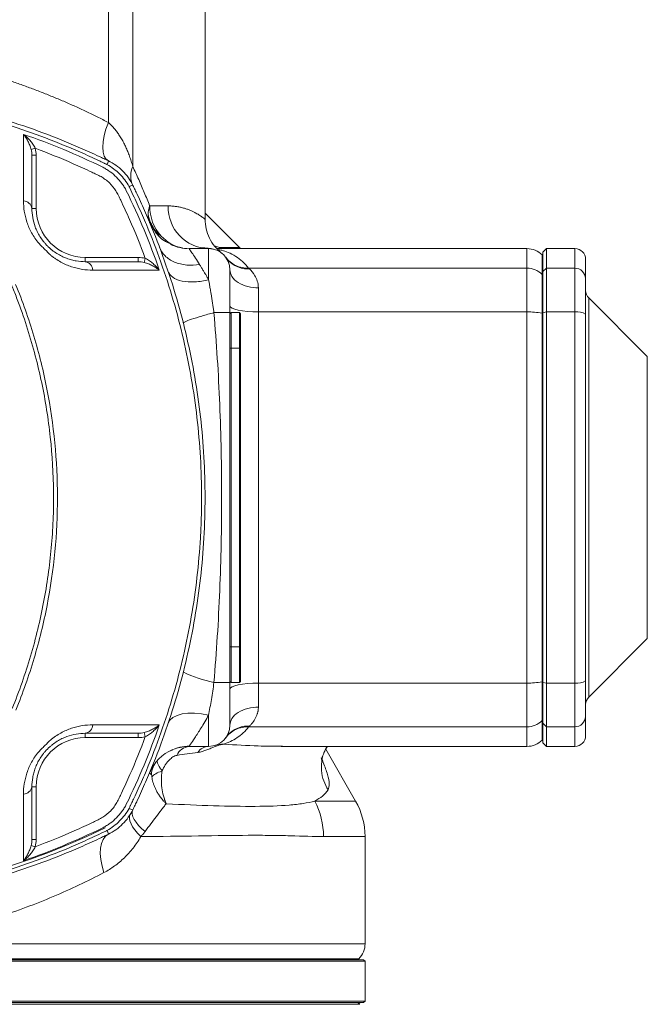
# Model space of a CAD drawing. Header units: millimetres. Extents: x 9 to 1131, y -444 to 1084.
# Tile 16 of 26: x 306 to 394, y 803 to 941. Entities that reach past the tile are written whole.
import ezdxf

# ---------------------------------------------------------------- set-up
doc = ezdxf.new("R2010")
doc.units = ezdxf.units.MM

msp = doc.modelspace()

# ---------------------------------------------------------------- linework, layer by layer
at = {"color": 7, "linetype": 'Continuous', "lineweight": 15}
for p, q in [((318.3, 926.93), (318.3, 981.95)), ((321.75, 981.95), (321.75, 920.73)), ((331.9, 913.31), (331.9, 981.95)), ((307.46, 923.13), (308.02, 923.3)), ((307.56, 922.31), (308.16, 922.31)), ((308.16, 922.31), (308.16, 914.85)), ((307.56, 914.85), (308.16, 914.85)), ((324.11, 915.19), (326.71, 915.19)), ((336.76, 909.33), (331.9, 914.19)), ((324.91, 911.56), (324.39, 912.42)), ((325.88, 910.52), (326.1, 910.35)), ((327.65, 909.57), (326.33, 910.2)), ((329.65, 909.19), (329.7, 909.12)), ((329.65, 909.19), (332.4, 909.19)), ((332.4, 909.19), (332.4, 904.81)), ((377.16, 909.19), (333.59, 909.19)), ((336.9, 909.19), (336.76, 909.33)), ((379.4, 908.19), (379.28, 908.31)), ((379.9, 909.19), (379.4, 908.69)), ((379.4, 905.95), (379.4, 908.69)), ((383.9, 909.19), (379.9, 909.19)), ((379.9, 909.19), (379.9, 906.44)), ((315.06, 907.35), (315.06, 907.95)), ((315.06, 907.95), (322.51, 907.95)), ((322.51, 907.35), (322.51, 907.95)), ((323.34, 907.25), (323.5, 907.81)), ((385.4, 907.69), (385.4, 904.97)), ((377.16, 906.44), (338.03, 906.44)), ((377.16, 900.29), (377.16, 906.44)), ((379.28, 900.1), (379.28, 905.58)), ((379.4, 905.46), (379.28, 905.58)), ((379.9, 906.44), (379.4, 905.95)), ((379.4, 900.18), (379.4, 905.95)), ((379.9, 906.44), (379.9, 900.29)), ((379.9, 906.44), (383.9, 906.44)), ((383.9, 900.29), (383.9, 906.44)), ((385.4, 904.97), (385.4, 899.97)), ((339.4, 903.67), (339.4, 900.29)), ((394.08, 894.01), (385.84, 902.25)), ((333.15, 900.19), (335.4, 900.19)), ((335.4, 900.19), (335.4, 848.19)), ((335.4, 900.04), (335.55, 900.19)), ((335.55, 900.19), (335.55, 895.19)), ((336.75, 900.19), (335.55, 900.19)), ((336.75, 895.19), (336.75, 900.19)), ((336.75, 900.19), (336.9, 900.04)), ((336.9, 900.04), (336.9, 895.19)), ((339.4, 900.29), (377.16, 900.29)), ((377.16, 848.1), (377.16, 900.29)), ((379.28, 848.28), (379.28, 900.1)), ((379.28, 900.1), (379.4, 900.08)), ((379.9, 900.29), (379.4, 900.18)), ((379.4, 848.2), (379.4, 900.18)), ((379.9, 900.29), (379.9, 848.1)), ((379.9, 900.29), (383.9, 900.29)), ((383.9, 848.1), (383.9, 900.29)), ((385.4, 899.97), (385.4, 848.41)), ((335.4, 895.19), (335.55, 895.19)), ((335.55, 895.19), (335.55, 853.19)), ((336.75, 895.19), (335.55, 895.19)), ((336.75, 853.19), (336.75, 895.19)), ((336.75, 895.19), (336.9, 895.19)), ((336.9, 895.19), (336.9, 853.19)), ((385.84, 846.13), (394.08, 854.38)), ((335.4, 853.19), (335.55, 853.19)), ((335.55, 853.19), (335.55, 848.19)), ((336.75, 853.19), (335.55, 853.19)), ((336.75, 848.19), (336.75, 853.19)), ((336.75, 853.19), (336.9, 853.19)), ((336.9, 853.19), (336.9, 848.34)), ((335.4, 848.19), (333.15, 848.19)), ((335.55, 848.19), (335.4, 848.34)), ((336.75, 848.19), (335.55, 848.19)), ((336.9, 848.34), (336.75, 848.19)), ((339.4, 848.1), (377.16, 848.1)), ((377.16, 841.95), (377.16, 848.1)), ((379.28, 848.28), (379.4, 848.31)), ((379.28, 842.81), (379.28, 848.28)), ((379.9, 848.1), (379.4, 848.2)), ((379.4, 842.44), (379.4, 848.2)), ((379.9, 848.1), (383.9, 848.1)), ((379.9, 848.1), (379.9, 841.95)), ((383.9, 841.95), (383.9, 848.1)), ((385.4, 848.41), (385.4, 843.41)), ((332.4, 843.57), (332.4, 839.19)), ((385.4, 843.41), (385.4, 840.69)), ((338.03, 841.95), (377.16, 841.95)), ((379.28, 842.81), (379.4, 842.92)), ((379.4, 842.44), (379.9, 841.95)), ((379.4, 839.69), (379.4, 842.44)), ((379.9, 841.95), (383.9, 841.95)), ((379.9, 841.95), (379.9, 839.19)), ((315.06, 841.03), (315.06, 840.43)), ((322.51, 841.03), (322.51, 840.43)), ((323.34, 841.14), (323.5, 840.57)), ((322.51, 840.43), (315.06, 840.43)), ((329.65, 839.19), (332.4, 839.19)), ((342.78, 839.21), (342.58, 839.21)), ((342.58, 839.19), (377.16, 839.19)), ((379.28, 840.07), (379.4, 840.19)), ((379.4, 839.69), (379.9, 839.19)), ((379.9, 839.19), (383.9, 839.19)), ((353.06, 831.51), (348.86, 838.79)), ((324.17, 835.64), (324.21, 835.72)), ((307.56, 833.53), (308.16, 833.53)), ((308.16, 833.53), (308.16, 826.08)), ((307.46, 825.25), (308.02, 825.09)), ((307.56, 826.08), (308.16, 826.08)), ((354.4, 811.44), (354.4, 826.51)), ((354.4, 808.99), (194.4, 808.99)), ((194.6, 809.19), (354.2, 809.19)), ((353.4, 809.19), (353.52, 809.31)), ((354.4, 808.99), (354.2, 809.19)), ((354.4, 803.39), (354.4, 808.99)), ((274.4, 803.39), (354.4, 803.39)), ((354.2, 803.19), (274.4, 803.19)), ((353.67, 802.93), (353.4, 803.19)), ((354.2, 803.19), (354.4, 803.39))]:
    msp.add_line(p, q, dxfattribs=at)
at = {"color": 8, "linetype": 'Continuous', "lineweight": 15}
for p, q in [((333.95, 909.33), (333.22, 909.58)), ((333.95, 909.33), (336.76, 909.33)), ((334.08, 909.19), (333.95, 909.33)), ((334.29, 909.19), (333.95, 909.33)), ((377.16, 906.44), (377.16, 909.19)), ((379.28, 905.58), (379.28, 908.31)), ((383.9, 906.44), (383.9, 909.19)), ((385.84, 902.25), (385.84, 846.13)), ((394.08, 854.38), (394.08, 894.01)), ((377.16, 839.19), (377.16, 841.95)), ((379.28, 840.07), (379.28, 842.81)), ((383.9, 839.19), (383.9, 841.95)), ((353.06, 831.51), (347.32, 831.51)), ((348.56, 826.51), (354.4, 826.51)), ((286.05, 811.44), (354.4, 811.44)), ((195.28, 809.31), (353.52, 809.31)), ((195.13, 802.93), (353.67, 802.93))]:
    msp.add_line(p, q, dxfattribs=at)
at = {"color": 7, "linetype": 'Continuous', "lineweight": 15, "flags": 128}
for points in [[(318.3, 921.54), (317.97, 921.8), (317.72, 922.21), (317.57, 922.77), (317.52, 923.44), (317.57, 924.22), (317.72, 925.08), (317.97, 925.99), (318.3, 926.93)], [(335.4, 901.12), (335.47, 900.96), (335.7, 900.8), (336.07, 900.66), (336.57, 900.53), (337.18, 900.43), (337.87, 900.35), (338.62, 900.3), (339.4, 900.29)], [(335.4, 847.27), (335.47, 847.43), (335.7, 847.59), (336.07, 847.73), (336.57, 847.86), (337.18, 847.96), (337.87, 848.04), (338.62, 848.08), (339.4, 848.1)], [(326.71, 842.4), (326.96, 842.86), (327.38, 843.25), (327.96, 843.55), (328.67, 843.76), (329.5, 843.87), (330.41, 843.87), (331.39, 843.77), (332.4, 843.57)], [(321.4, 829.66), (321.29, 829.39), (321.27, 829.07), (321.34, 828.72), (321.49, 828.32), (321.72, 827.9), (322.03, 827.45), (322.42, 826.99), (322.87, 826.52)], [(321.75, 830.29), (321.66, 830), (321.66, 829.67), (321.76, 829.31), (321.94, 828.92), (322.2, 828.52), (322.55, 828.09), (322.97, 827.66), (323.47, 827.23)], [(318.3, 826.85), (317.89, 826.55), (317.56, 826.12), (317.33, 825.56), (317.2, 824.88), (317.17, 824.11), (317.24, 823.27), (317.41, 822.37), (317.69, 821.45)]]:
    msp.add_lwpolyline(points, dxfattribs=at)
at = {"color": 7, "linetype": 'Continuous', "lineweight": 15}
for centre, radius, start, end in [((316.42, 921.91), 1.92, 331.865, 348.9689), ((324.7, 919.41), 3.24, 156.0055, 203.9945), ((322.12, 916.19), 1.94, 101.1768, 118.1173), ((306.31, 914.64), 1.26, 9.6183, 87.4163), ((315.06, 914.85), 6.9, 180, 270), ((330.38, 915.15), 6.26, 179.6451, 222.166), ((332.56, 915.04), 5.85, 178.515, 268.4337), ((332.4, 906.19), 3, 0, 90), ((377.16, 906.19), 3, 45, 90), ((383.9, 907.69), 1.5, 0, 90), ((314.85, 906.11), 1.26, 2.5837, 80.382), ((377.16, 903.41), 3.03, 45.7887, 90.1067), ((383.91, 904.96), 1.48, 0.6452, 90.631), ((386.9, 903.31), 1.5, 180, 225), ((377.28, 889.36), 10.93, 79.4664, 90.6502), ((384.26, 898.25), 2.06, 56.4055, 100.0132), ((336.25, 864.3), 16.41, 243.1652, 259.1189), ((377.28, 859.03), 10.93, 269.3498, 280.5336), ((384.26, 850.13), 2.06, 259.9868, 303.5945), ((386.9, 845.07), 1.5, 135, 180), ((383.91, 843.43), 1.48, 269.369, 359.3548), ((314.85, 842.28), 1.26, 279.6183, 357.4163), ((332.4, 842.19), 3, 270, 0), ((377.16, 844.98), 3.03, 269.8933, 314.2113), ((383.9, 840.69), 1.5, 270, 0), ((315.06, 833.53), 6.9, 90, 180), ((329.65, 833.19), 6, 90, 109.5712), ((329.86, 837.09), 2.11, 95.7597, 156.6225), ((332.5, 837.2), 2, 93.0613, 145.0491), ((377.16, 842.19), 3, 270, 315), ((329.65, 833.19), 6, 112.5837, 157.2449), ((306.31, 833.74), 1.26, 272.5837, 350.382), ((337.95, 826.53), 10.61, 359.897, 28.0024), ((344.4, 826.51), 10, 0, 30), ((322.11, 832.17), 1.92, 241.865, 258.9689), ((274.4, 916.69), 99, 243.9587, 296.0413), ((316.4, 826.47), 1.94, 11.1768, 28.1173), ((351.4, 811.44), 3, 315, 0)]:
    msp.add_arc(centre, radius, start, end, dxfattribs=at)
at = {"color": 8, "linetype": 'Continuous', "lineweight": 15}
msp.add_arc((329.72, 914.56), 5.37, 222.177, 259.3855, dxfattribs=at)
at = {"color": 7, "linetype": 'Continuous', "lineweight": 15}
for points, knots in [([(230.5, 926.93), (230.75, 927.06), (231.27, 927.33), (232.05, 927.72), (232.83, 928.1), (233.61, 928.48), (234.4, 928.85), (235.19, 929.21), (235.98, 929.56), (236.77, 929.9), (237.56, 930.24), (238.36, 930.57), (239.16, 930.89), (239.96, 931.21), (240.76, 931.52), (241.56, 931.82), (242.36, 932.11), (243.17, 932.39), (243.98, 932.67), (244.79, 932.94), (245.6, 933.2), (246.41, 933.46), (247.22, 933.7), (248.03, 933.94), (248.85, 934.18), (249.66, 934.4), (250.48, 934.62), (252.89, 935.24), (256.92, 936.12), (262.69, 937.02), (268.52, 937.57), (274.4, 937.75), (280.28, 937.57), (286.11, 937.02), (291.87, 936.12), (296.19, 935.17), (299.14, 934.4), (300.77, 933.95), (302.39, 933.46), (304.01, 932.94), (305.63, 932.4), (307.24, 931.82), (308.84, 931.21), (310.44, 930.57), (312.03, 929.91), (313.61, 929.21), (315.19, 928.48), (316.75, 927.72), (317.78, 927.2), (318.3, 926.93)], [0, 0, 0, 0, 0.010086, 0.02013, 0.030133, 0.040096, 0.050018, 0.059901, 0.069744, 0.079549, 0.089316, 0.099045, 0.108737, 0.118392, 0.128011, 0.137595, 0.147144, 0.156658, 0.166139, 0.175586, 0.185, 0.194382, 0.203733, 0.213053, 0.222342, 0.231602, 0.240832, 0.250034, 0.312969, 0.375019, 0.437666, 0.500002, 0.562337, 0.624984, 0.687033, 0.74997, 0.768402, 0.78695, 0.80562, 0.824416, 0.843344, 0.862406, 0.881609, 0.900956, 0.920451, 0.940099, 0.959904, 0.97987, 1, 1, 1, 1]), ([(230.5, 921.54), (230.6, 921.59), (230.71, 921.65), (230.93, 921.75), (231.25, 921.9), (232, 922.26), (233.51, 922.96), (234.82, 923.53), (237.46, 924.64), (239.23, 925.33), (242.83, 926.6), (244.64, 927.18), (248.28, 928.24), (250.11, 928.72), (255.62, 929.99), (259.32, 930.62), (266.81, 931.48), (270.58, 931.69), (276.3, 931.69), (278.21, 931.64), (281.99, 931.42), (283.87, 931.26), (289.48, 930.62), (293.19, 929.98), (300.53, 928.29), (304.17, 927.24), (309.56, 925.33), (311.34, 924.64), (313.97, 923.53), (314.85, 923.15), (316.15, 922.56), (316.8, 922.26), (317.55, 921.9), (317.87, 921.75), (318.09, 921.65), (318.19, 921.59), (318.3, 921.54)], [0, 0, 0, 0, 0.003906, 0.003906, 0.007812, 0.015625, 0.03125, 0.0625, 0.0625, 0.125, 0.125, 0.1875, 0.1875, 0.25, 0.25, 0.375, 0.375, 0.5, 0.5, 0.5625, 0.5625, 0.625, 0.625, 0.75, 0.75, 0.875, 0.875, 0.9375, 0.9375, 0.96875, 0.96875, 0.984375, 0.992187, 0.996094, 0.996094, 1, 1, 1, 1]), ([(317.93, 921.1), (317.88, 921.12), (317.82, 921.15), (317.72, 921.2), (317.56, 921.28), (317.18, 921.46), (316.44, 921.81), (314.94, 922.51), (313.64, 923.08), (311.02, 924.17), (309.26, 924.86), (303.91, 926.76), (300.31, 927.81), (293.03, 929.5), (289.36, 930.13), (283.79, 930.78), (281.92, 930.94), (279.11, 931.1), (278.17, 931.14), (276.29, 931.19), (275.34, 931.21), (270.61, 931.21), (266.87, 930.99), (259.45, 930.13), (255.77, 929.5), (250.31, 928.23), (248.5, 927.76), (244.89, 926.7), (243.1, 926.12), (239.53, 924.86), (237.77, 924.17), (235.16, 923.08), (234.29, 922.7), (232.57, 921.92), (231.72, 921.51), (230.87, 921.1)], [0, 0, 0, 0, 0.001953, 0.001953, 0.003906, 0.007813, 0.015625, 0.03125, 0.0625, 0.0625, 0.125, 0.125, 0.25, 0.25, 0.375, 0.375, 0.4375, 0.4375, 0.46875, 0.46875, 0.5, 0.5, 0.625, 0.625, 0.75, 0.75, 0.8125, 0.8125, 0.875, 0.875, 0.9375, 0.9375, 0.96875, 0.96875, 1, 1, 1, 1]), ([(318.3, 926.93), (318.37, 926.87), (318.5, 926.75), (318.69, 926.56), (318.88, 926.36), (319.07, 926.15), (319.26, 925.93), (319.44, 925.69), (319.62, 925.44), (319.8, 925.18), (319.98, 924.91), (320.15, 924.63), (320.32, 924.34), (320.53, 923.95), (320.77, 923.46), (321.04, 922.84), (321.29, 922.18), (321.53, 921.47), (321.67, 920.98), (321.75, 920.73)], [0, 0, 0, 0, 0.035196, 0.071494, 0.108922, 0.147501, 0.187256, 0.228204, 0.270364, 0.313753, 0.358385, 0.404276, 0.451438, 0.499882, 0.588038, 0.682089, 0.782077, 0.888037, 1, 1, 1, 1]), ([(306.37, 915.9), (306.38, 917.61), (306.38, 919.25), (306.38, 922.37), (306.38, 923.86), (306.38, 925.26)], [0, 0, 0, 0, 0.5, 0.5, 1, 1, 1, 1]), ([(307.46, 923.13), (307.4, 923.35), (307.33, 923.55), (307.17, 923.94), (307.09, 924.13), (306.9, 924.49), (306.8, 924.66), (306.6, 924.97), (306.49, 925.12), (306.38, 925.26)], [0, 0, 0, 0, 0.25, 0.25, 0.5, 0.5, 0.75, 0.75, 1, 1, 1, 1]), ([(308.02, 923.3), (307.92, 923.5), (307.81, 923.69), (307.56, 924.06), (307.43, 924.23), (307.15, 924.56), (307, 924.71), (306.7, 925), (306.54, 925.14), (306.38, 925.26)], [0, 0, 0, 0, 0.25, 0.25, 0.5, 0.5, 0.75, 0.75, 1, 1, 1, 1]), ([(307.56, 922.31), (307.56, 921.16), (307.56, 919.96), (307.56, 917.48), (307.56, 916.19), (307.56, 914.85)], [0, 0, 0, 0, 0.5, 0.5, 1, 1, 1, 1]), ([(323.5, 907.81), (322.82, 909.67), (322.07, 911.49), (320.88, 914.2), (320.47, 915.1), (319.94, 916.21), (319.83, 916.44), (319.67, 916.77), (319.61, 916.88), (319.5, 917.1), (319.44, 917.2), (319.11, 917.72), (318.8, 918.1), (318.27, 918.61), (318.07, 918.77), (317.68, 919.06), (317.48, 919.19), (317.06, 919.43), (316.84, 919.53), (316.41, 919.74), (315.33, 920.25), (314.24, 920.75), (311.6, 921.91), (309.82, 922.63), (308.02, 923.3)], [0, 0, 0, 0, 0.25, 0.25, 0.375, 0.375, 0.40625, 0.40625, 0.421875, 0.421875, 0.4375, 0.4375, 0.5, 0.5, 0.53125, 0.53125, 0.5625, 0.5625, 0.59375, 0.59375, 0.625, 0.75, 0.75, 1, 1, 1, 1]), ([(318.11, 921), (318.05, 921.03), (317.99, 921.07), (317.93, 921.1), (317.93, 921.1), (317.93, 921.1), (317.93, 921.1)], [0, 0, 0, 0, 0.0002029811, 0.0002029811, 0.0002029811, 0.0002030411, 0.0002030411, 0.0002030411, 0.0002030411]), ([(321.21, 917.9), (320.86, 918.56), (320.42, 919.16), (319.63, 919.95), (319.34, 920.19), (318.75, 920.63), (318.44, 920.83), (318.11, 921)], [0, 0, 0, 0, 0.5, 0.5, 0.75, 0.75, 1, 1, 1, 1]), ([(318.3, 921.54), (318.67, 921.36), (319.03, 921.15), (319.7, 920.67), (320.01, 920.4), (320.9, 919.52), (321.38, 918.84), (321.75, 918.09)], [0, 0, 0, 0, 0.25, 0.25, 0.5, 0.5, 1, 1, 1, 1]), ([(317.53, 920.63), (317.71, 920.54), (317.88, 920.44), (318.22, 920.23), (318.38, 920.12), (318.86, 919.78), (319.17, 919.52), (319.72, 918.96), (319.98, 918.66), (320.33, 918.18), (320.44, 918.02), (320.65, 917.68), (320.74, 917.51), (320.83, 917.33)], [0, 0, 0, 0, 0.125, 0.125, 0.25, 0.25, 0.5, 0.5, 0.75, 0.75, 0.875, 0.875, 1, 1, 1, 1]), ([(321.75, 920.73), (321.88, 920.43), (322.16, 919.82), (322.57, 918.91), (322.97, 917.99), (323.36, 917.06), (323.74, 916.13), (323.99, 915.51), (324.11, 915.19)], [0, 0, 0, 0, 0.164727, 0.330228, 0.496506, 0.663559, 0.831391, 1, 1, 1, 1]), ([(321.75, 918.09), (321.8, 917.99), (321.85, 917.88), (321.95, 917.67), (322.11, 917.34), (322.47, 916.59), (323.17, 915.08), (323.74, 913.77), (324.84, 911.13), (325.53, 909.36), (326.8, 905.76), (327.39, 903.95), (328.45, 900.31), (328.92, 898.48), (330.19, 892.98), (330.83, 889.27), (331.68, 881.78), (331.9, 878.01), (331.9, 872.29), (331.84, 870.39), (331.63, 866.6), (331.47, 864.72), (330.83, 859.11), (330.19, 855.4), (328.5, 848.06), (327.44, 844.43), (325.53, 839.03), (324.84, 837.25), (323.74, 834.62), (323.36, 833.75), (322.77, 832.44), (322.47, 831.8), (322.11, 831.04), (321.95, 830.72), (321.85, 830.51), (321.8, 830.4), (321.75, 830.29)], [0, 0, 0, 0, 0.003906, 0.003906, 0.007813, 0.015625, 0.03125, 0.0625, 0.0625, 0.125, 0.125, 0.1875, 0.1875, 0.25, 0.25, 0.375, 0.375, 0.5, 0.5, 0.5625, 0.5625, 0.625, 0.625, 0.75, 0.75, 0.875, 0.875, 0.9375, 0.9375, 0.96875, 0.96875, 0.984375, 0.992187, 0.996094, 0.996094, 1, 1, 1, 1]), ([(321.3, 917.72), (321.3, 917.72), (321.3, 917.72), (321.3, 917.72), (321.27, 917.78), (321.24, 917.84), (321.21, 917.9)], [-0.0000000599, -0.0000000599, -0.0000000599, -0.0000000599, 0, 0, 0, 0.0002023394, 0.0002023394, 0.0002023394, 0.0002023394]), ([(321.3, 830.66), (321.33, 830.71), (321.35, 830.77), (321.41, 830.87), (321.48, 831.03), (321.66, 831.41), (322.02, 832.15), (322.71, 833.66), (323.28, 834.95), (324.38, 837.57), (325.06, 839.33), (326.96, 844.68), (328.01, 848.28), (329.7, 855.56), (330.34, 859.23), (330.98, 864.8), (331.14, 866.67), (331.3, 869.48), (331.35, 870.42), (331.4, 872.3), (331.41, 873.25), (331.41, 877.98), (331.19, 881.72), (330.34, 889.14), (329.7, 892.82), (328.44, 898.28), (327.96, 900.09), (326.91, 903.7), (326.33, 905.49), (325.06, 909.06), (324.38, 910.82), (323.28, 913.43), (322.9, 914.3), (322.12, 916.02), (321.72, 916.88), (321.3, 917.72)], [0, 0, 0, 0, 0.001953, 0.001953, 0.003906, 0.007813, 0.015625, 0.03125, 0.0625, 0.0625, 0.125, 0.125, 0.25, 0.25, 0.375, 0.375, 0.4375, 0.4375, 0.46875, 0.46875, 0.5, 0.5, 0.625, 0.625, 0.75, 0.75, 0.8125, 0.8125, 0.875, 0.875, 0.9375, 0.9375, 0.96875, 0.96875, 1, 1, 1, 1]), ([(308.51, 909.94), (308.12, 910.42), (307.79, 910.91), (307.38, 911.66), (307.25, 911.91), (307.03, 912.42), (306.93, 912.68), (306.68, 913.44), (306.56, 913.94), (306.41, 914.93), (306.37, 915.42), (306.37, 915.9)], [0, 0, 0, 0, 0.25, 0.25, 0.375, 0.375, 0.5, 0.5, 0.75, 0.75, 1, 1, 1, 1]), ([(307.56, 914.85), (307.56, 914.44), (307.59, 914.01), (307.74, 913.15), (307.85, 912.71), (308.1, 912.03), (308.2, 911.8), (308.42, 911.35), (308.54, 911.12), (308.82, 910.67), (308.98, 910.45), (309.24, 910.12), (309.32, 910.01), (309.52, 909.79), (309.62, 909.68), (309.84, 909.46), (309.95, 909.35), (310.12, 909.2), (310.18, 909.15), (310.29, 909.06), (310.34, 909.02), (310.62, 908.8), (310.84, 908.64), (311.3, 908.36), (311.53, 908.23), (311.98, 908.01), (312.21, 907.91), (312.67, 907.74), (312.9, 907.67), (313.34, 907.55), (313.56, 907.5), (314.22, 907.39), (314.64, 907.35), (315.06, 907.35)], [0, 0, 0, 0, 0.125, 0.125, 0.25, 0.25, 0.3125, 0.3125, 0.375, 0.375, 0.4375, 0.4375, 0.46875, 0.46875, 0.5, 0.5, 0.53125, 0.53125, 0.546875, 0.546875, 0.5625, 0.5625, 0.625, 0.625, 0.6875, 0.6875, 0.75, 0.75, 0.8125, 0.8125, 0.875, 0.875, 1, 1, 1, 1]), ([(324.11, 912.87), (324.39, 912.36), (324.94, 911.32), (326.04, 910.28), (326.86, 909.93), (327.13, 909.82)], [0, 0, 0, 0, 0.398813, 0.797625, 1, 1, 1, 1]), ([(334.23, 908.57), (333.89, 908.87), (333.21, 909.47), (332.47, 910.65), (331.99, 911.95), (331.93, 912.87), (331.9, 913.32)], [0, 0, 0, 0, 0.246769, 0.500054, 0.753312, 1, 1, 1, 1]), ([(310.15, 908.31), (310.02, 908.45), (309.88, 908.58), (309.61, 908.85), (309.47, 908.99), (309.19, 909.26), (309.05, 909.4), (308.78, 909.68), (308.65, 909.81), (308.51, 909.94)], [0, 0, 0, 0, 0.25, 0.25, 0.5, 0.5, 0.75, 0.75, 1, 1, 1, 1]), ([(329.67, 909.16), (329.23, 909.19), (328.31, 909.26), (327.48, 909.61), (327.05, 909.78)], [0, 0, 0, 0, 0.489621, 1, 1, 1, 1]), ([(316.11, 906.17), (315.63, 906.16), (315.14, 906.2), (314.15, 906.35), (313.65, 906.47), (312.63, 906.81), (312.12, 907.03), (311.36, 907.44), (311.11, 907.6), (310.75, 907.85), (310.63, 907.93), (310.39, 908.11), (310.26, 908.21), (310.15, 908.31)], [0, 0, 0, 0, 0.25, 0.25, 0.5, 0.5, 0.75, 0.75, 0.875, 0.875, 0.9375, 0.9375, 1, 1, 1, 1]), ([(325.51, 909.36), (325.67, 908.94), (325.92, 908.54), (326.62, 907.83), (327.07, 907.53), (328.12, 907.08), (328.71, 906.94), (329.92, 906.83), (330.54, 906.86), (331.13, 906.96)], [0, 0, 0, 0, 0.25, 0.25, 0.5, 0.5, 0.75, 0.75, 1, 1, 1, 1]), ([(331.36, 909.29), (331.71, 909.29), (332.36, 909.28), (332.86, 909.16), (333.1, 909.1)], [0, 0, 0, 0, 0.530835, 1, 1, 1, 1]), ([(315.06, 907.35), (316.39, 907.35), (317.68, 907.35), (320.17, 907.35), (321.36, 907.35), (322.51, 907.35)], [0, 0, 0, 0, 0.5, 0.5, 1, 1, 1, 1]), ([(323.34, 907.25), (323.55, 907.2), (323.76, 907.13), (324.15, 906.97), (324.34, 906.88), (324.69, 906.7), (324.86, 906.6), (325.18, 906.39), (325.33, 906.29), (325.47, 906.18)], [0, 0, 0, 0, 0.25, 0.25, 0.5, 0.5, 0.75, 0.75, 1, 1, 1, 1]), ([(323.5, 907.81), (323.71, 907.72), (323.9, 907.6), (324.26, 907.35), (324.44, 907.22), (324.76, 906.94), (324.92, 906.79), (325.21, 906.49), (325.34, 906.34), (325.47, 906.18)], [0, 0, 0, 0, 0.25, 0.25, 0.5, 0.5, 0.75, 0.75, 1, 1, 1, 1]), ([(331.13, 906.96), (331.16, 906.9), (331.24, 906.78), (331.36, 906.59), (331.48, 906.39), (331.61, 906.18), (331.76, 905.93), (331.94, 905.62), (332.16, 905.24), (332.31, 904.96), (332.4, 904.81)], [0, 0, 0, 0, 0.092727, 0.18889, 0.288496, 0.39155, 0.498057, 0.64374, 0.811053, 1, 1, 1, 1]), ([(338.03, 906.44), (337.73, 906.43), (337.42, 906.45), (336.81, 906.58), (336.5, 906.68), (335.94, 906.95), (335.67, 907.12), (335.2, 907.51), (334.99, 907.74), (334.81, 907.98)], [0, 0, 0, 0, 0.25, 0.25, 0.5, 0.5, 0.75, 0.75, 1, 1, 1, 1]), ([(334.86, 907.91), (335.03, 907.66), (335.24, 907.43), (335.72, 907.02), (335.99, 906.85), (336.57, 906.57), (336.88, 906.46), (337.51, 906.34), (337.83, 906.32), (338.14, 906.34)], [0, 0, 0, 0, 0.25, 0.25, 0.5, 0.5, 0.75, 0.75, 1, 1, 1, 1]), ([(325.47, 906.18), (324.06, 906.18), (322.58, 906.18), (319.45, 906.17), (317.82, 906.17), (316.11, 906.17)], [0, 0, 0, 0, 0.5, 0.5, 1, 1, 1, 1]), ([(326.71, 905.99), (326.81, 905.68), (327.02, 905.4), (327.68, 904.92), (328.13, 904.73), (329.21, 904.51), (329.83, 904.48), (331.12, 904.55), (331.78, 904.66), (332.4, 904.81)], [0, 0, 0, 0, 0.25, 0.25, 0.5, 0.5, 0.75, 0.75, 1, 1, 1, 1]), ([(335.4, 906.19), (335.4, 906.19), (335.4, 906.19), (335.4, 906.18), (335.4, 906.15), (335.4, 906.12), (335.4, 906.06), (335.4, 905.94), (335.4, 905.75), (335.4, 905.49), (335.4, 905.09), (335.4, 904.46), (335.4, 903.7), (335.4, 903.03), (335.4, 902.49), (335.4, 901.94), (335.4, 901.43), (335.4, 900.98), (335.4, 900.59), (335.4, 900.32), (335.4, 900.19)], [0, 0, 0, 0, 0.025062, 0.050062, 0.075037, 0.100027, 0.125071, 0.187556, 0.2501, 0.312585, 0.375129, 0.500007, 0.624885, 0.68737, 0.749914, 0.812399, 0.874943, 0.91662, 0.958245, 1, 1, 1, 1]), ([(335.4, 906.19), (335.4, 905.9), (335.48, 905.57), (335.87, 904.95), (336.18, 904.65), (336.96, 904.16), (337.43, 903.97), (338.42, 903.72), (338.93, 903.67), (339.4, 903.67)], [0, 0, 0, 0, 0.25, 0.25, 0.5, 0.5, 0.75, 0.75, 1, 1, 1, 1]), ([(338.03, 906.44), (338.05, 906.42), (338.08, 906.39), (338.12, 906.35), (338.14, 906.34)], [0, 0, 0, 0, 0.4890691, 1, 1, 1, 1]), ([(339.4, 903.67), (339.4, 904.01), (339.34, 904.34), (339.16, 904.92), (339.04, 905.17), (338.65, 905.82), (338.36, 906.13), (338.14, 906.34)], [0, 0, 0, 0, 0.25, 0.25, 0.5, 0.5, 1, 1, 1, 1]), ([(304.78, 844.52), (305.27, 845.73), (305.74, 846.95), (306.6, 849.41), (307, 850.65), (308.11, 854.4), (308.72, 856.92), (309.69, 862), (310.05, 864.56), (310.4, 868.42), (310.49, 869.71), (310.59, 872.31), (310.61, 873.61), (310.58, 877.52), (310.42, 880.11), (309.86, 885.25), (309.46, 887.8), (308.66, 891.6), (308.36, 892.87), (307.7, 895.38), (307.34, 896.63), (306.55, 899.12), (306.13, 900.36), (305.44, 902.19), (305.21, 902.8), (304.9, 903.56), (304.84, 903.71), (304.75, 903.94), (304.72, 904.01), (304.64, 904.15), (304.59, 904.22), (304.48, 904.34), (304.41, 904.39), (304.28, 904.48), (304.21, 904.52), (303.98, 904.61), (303.83, 904.67), (303.68, 904.73)], [0, 0, 0, 0, 0.0625, 0.0625, 0.125, 0.125, 0.25, 0.25, 0.375, 0.375, 0.4375, 0.4375, 0.5, 0.5, 0.625, 0.625, 0.75, 0.75, 0.8125, 0.8125, 0.875, 0.875, 0.9375, 0.9375, 0.96875, 0.96875, 0.976562, 0.976562, 0.980469, 0.980469, 0.984375, 0.984375, 0.988281, 0.988281, 0.992187, 0.992187, 1, 1, 1, 1]), ([(305.27, 904.16), (306.24, 901.78), (307.1, 899.35), (308.57, 894.42), (309.18, 891.94), (310.65, 884.44), (311.14, 879.37), (311.15, 869.09), (310.66, 864.02), (309.2, 856.52), (308.59, 854.04), (307.13, 849.12), (306.27, 846.69), (305.3, 844.31)], [0, 0, 0, 0, 0.125, 0.125, 0.25, 0.25, 0.5, 0.5, 0.75, 0.75, 0.875, 0.875, 1, 1, 1, 1]), ([(332.4, 904.81), (332.41, 904.74), (332.44, 904.6), (332.48, 904.35), (332.54, 904.06), (332.61, 903.64), (332.7, 903.15), (332.8, 902.54), (332.89, 901.94), (332.99, 901.32), (333.08, 900.74), (333.13, 900.37), (333.15, 900.19)], [0, 0, 0, 0, 0.049479, 0.107428, 0.17384, 0.248703, 0.394295, 0.498233, 0.640815, 0.771949, 0.891663, 1, 1, 1, 1]), ([(328.84, 898.72), (328.83, 898.76), (328.92, 898.82), (329.31, 899), (329.61, 899.12), (330.42, 899.4), (330.91, 899.55), (331.99, 899.87), (332.58, 900.04), (333.15, 900.19)], [0, 0, 0, 0, 0.25, 0.25, 0.5, 0.5, 0.75, 0.75, 1, 1, 1, 1]), ([(333.15, 848.19), (333.33, 850.34), (333.49, 852.48), (333.76, 856.8), (333.87, 858.96), (334.05, 863.3), (334.12, 865.47), (334.21, 869.83), (334.23, 872.01), (334.23, 876.38), (334.21, 878.56), (334.12, 882.91), (334.05, 885.09), (333.87, 889.43), (333.76, 891.59), (333.49, 895.9), (333.33, 898.05), (333.15, 900.19)], [0, 0, 0, 0, 0.125, 0.125, 0.25, 0.25, 0.375, 0.375, 0.5, 0.5, 0.625, 0.625, 0.75, 0.75, 0.875, 0.875, 1, 1, 1, 1]), ([(339.4, 848.1), (339.4, 856.67), (339.4, 865.42), (339.4, 882.97), (339.4, 891.71), (339.4, 900.29)], [0, 0, 0, 0, 0.5, 0.5, 1, 1, 1, 1]), ([(332.4, 843.57), (332.53, 844.26), (332.66, 845.01), (332.91, 846.57), (333.04, 847.38), (333.15, 848.19)], [0, 0, 0, 0, 0.5, 0.5, 1, 1, 1, 1]), ([(335.4, 848.19), (335.4, 848.11), (335.4, 847.96), (335.4, 847.72), (335.4, 847.49), (335.4, 847.25), (335.4, 846.91), (335.4, 846.45), (335.4, 845.89), (335.4, 845.36), (335.4, 844.69), (335.4, 843.92), (335.4, 843.3), (335.4, 842.89), (335.4, 842.64), (335.4, 842.44), (335.4, 842.31), (335.4, 842.24), (335.4, 842.2), (335.4, 842.2), (335.4, 842.19)], [0, 0, 0, 0, 0.025062, 0.050062, 0.075037, 0.100027, 0.125071, 0.187556, 0.2501, 0.312585, 0.375129, 0.500007, 0.624885, 0.68737, 0.749914, 0.812399, 0.874943, 0.91662, 0.958245, 1, 1, 1, 1]), ([(339.4, 844.72), (339.4, 845.21), (339.4, 845.74), (339.4, 846.88), (339.4, 847.48), (339.4, 848.1)], [0, 0, 0, 0, 0.5, 0.5, 1, 1, 1, 1]), ([(335.4, 842.19), (335.4, 842.49), (335.48, 842.81), (335.87, 843.43), (336.18, 843.73), (336.96, 844.23), (337.43, 844.42), (338.42, 844.66), (338.93, 844.72), (339.4, 844.72)], [0, 0, 0, 0, 0.25, 0.25, 0.5, 0.5, 0.75, 0.75, 1, 1, 1, 1]), ([(339.4, 844.72), (339.4, 844.67), (339.4, 844.56), (339.38, 844.4), (339.36, 844.24), (339.33, 844.08), (339.29, 843.91), (339.23, 843.68), (339.1, 843.36), (338.92, 843.01), (338.74, 842.74), (338.61, 842.56), (338.49, 842.42), (338.37, 842.28), (338.25, 842.15), (338.17, 842.08), (338.14, 842.05)], [0, 0, 0, 0, 0.04022, 0.081727, 0.124579, 0.168829, 0.214525, 0.26171, 0.37929, 0.51556, 0.639227, 0.700199, 0.761198, 0.849252, 0.928843, 1, 1, 1, 1]), ([(329.65, 839.19), (329.65, 839.19), (329.65, 839.2), (329.67, 839.23), (329.68, 839.25), (329.74, 839.32), (329.79, 839.4), (330.01, 839.71), (330.21, 840.01), (330.72, 840.79), (331.02, 841.26), (331.68, 842.32), (332.04, 842.93), (332.4, 843.57)], [0, 0, 0, 0, 0.0625, 0.0625, 0.125, 0.125, 0.25, 0.25, 0.5, 0.5, 0.75, 0.75, 1, 1, 1, 1]), ([(310.15, 840.08), (310.62, 840.47), (311.11, 840.8), (311.86, 841.21), (312.11, 841.34), (312.62, 841.56), (312.88, 841.66), (313.64, 841.91), (314.14, 842.03), (315.13, 842.19), (315.63, 842.22), (316.11, 842.22)], [0, 0, 0, 0, 0.25, 0.25, 0.375, 0.375, 0.5, 0.5, 0.75, 0.75, 1, 1, 1, 1]), ([(316.11, 842.22), (317.82, 842.22), (319.45, 842.21), (322.58, 842.21), (324.06, 842.21), (325.47, 842.21)], [0, 0, 0, 0, 0.5, 0.5, 1, 1, 1, 1]), ([(323.34, 841.14), (323.55, 841.19), (323.76, 841.26), (324.15, 841.42), (324.34, 841.5), (324.69, 841.69), (324.86, 841.79), (325.18, 841.99), (325.33, 842.1), (325.47, 842.21)], [0, 0, 0, 0, 0.25, 0.25, 0.5, 0.5, 0.75, 0.75, 1, 1, 1, 1]), ([(323.5, 840.57), (323.71, 840.67), (323.9, 840.78), (324.26, 841.03), (324.44, 841.17), (324.76, 841.45), (324.92, 841.59), (325.21, 841.89), (325.34, 842.05), (325.47, 842.21)], [0, 0, 0, 0, 0.25, 0.25, 0.5, 0.5, 0.75, 0.75, 1, 1, 1, 1]), ([(334.51, 839.51), (334.67, 839.56), (334.84, 839.62), (335.17, 839.74), (335.33, 839.81), (335.81, 840.04), (336.12, 840.22), (337.01, 840.83), (337.56, 841.34), (338.03, 841.95)], [0, 0, 0, 0, 0.125, 0.125, 0.25, 0.25, 0.5, 0.5, 1, 1, 1, 1]), ([(334.81, 840.41), (334.99, 840.65), (335.2, 840.87), (335.67, 841.26), (335.94, 841.44), (336.5, 841.71), (336.81, 841.81), (337.42, 841.93), (337.73, 841.96), (338.03, 841.95)], [0, 0, 0, 0, 0.25, 0.25, 0.5, 0.5, 0.75, 0.75, 1, 1, 1, 1]), ([(338.14, 842.05), (337.83, 842.07), (337.51, 842.04), (336.88, 841.92), (336.57, 841.82), (335.99, 841.54), (335.72, 841.36), (335.24, 840.96), (335.03, 840.72), (334.86, 840.48)], [0, 0, 0, 0, 0.25, 0.25, 0.5, 0.5, 0.75, 0.75, 1, 1, 1, 1]), ([(338.14, 842.05), (338.12, 842.03), (338.08, 841.99), (338.05, 841.96), (338.03, 841.95)], [0, 0, 0, 0, 0.510931, 1, 1, 1, 1]), ([(315.06, 841.03), (314.64, 841.03), (314.22, 841), (313.35, 840.85), (312.91, 840.74), (312.23, 840.49), (312.01, 840.39), (311.55, 840.17), (311.33, 840.05), (310.88, 839.77), (310.66, 839.61), (310.33, 839.36), (310.22, 839.27), (310, 839.07), (309.88, 838.97), (309.66, 838.75), (309.56, 838.64), (309.41, 838.47), (309.36, 838.41), (309.27, 838.3), (309.22, 838.25), (309, 837.97), (308.85, 837.75), (308.56, 837.29), (308.43, 837.06), (308.21, 836.61), (308.11, 836.38), (307.94, 835.92), (307.87, 835.69), (307.75, 835.25), (307.7, 835.03), (307.59, 834.37), (307.56, 833.95), (307.56, 833.53)], [0, 0, 0, 0, 0.125, 0.125, 0.25, 0.25, 0.3125, 0.3125, 0.375, 0.375, 0.4375, 0.4375, 0.46875, 0.46875, 0.5, 0.5, 0.53125, 0.53125, 0.546875, 0.546875, 0.5625, 0.5625, 0.625, 0.625, 0.6875, 0.6875, 0.75, 0.75, 0.8125, 0.8125, 0.875, 0.875, 1, 1, 1, 1]), ([(308.02, 825.09), (309.87, 825.78), (311.7, 826.52), (314.41, 827.71), (315.31, 828.12), (316.42, 828.65), (316.64, 828.76), (316.98, 828.92), (317.09, 828.98), (317.3, 829.09), (317.41, 829.16), (317.92, 829.48), (318.3, 829.79), (318.81, 830.32), (318.97, 830.52), (319.26, 830.91), (319.4, 831.11), (319.63, 831.53), (319.73, 831.75), (319.94, 832.18), (320.46, 833.26), (320.96, 834.35), (322.11, 836.99), (322.83, 838.77), (323.5, 840.57)], [0, 0, 0, 0, 0.25, 0.25, 0.375, 0.375, 0.40625, 0.40625, 0.421875, 0.421875, 0.4375, 0.4375, 0.5, 0.5, 0.53125, 0.53125, 0.5625, 0.5625, 0.59375, 0.59375, 0.625, 0.75, 0.75, 1, 1, 1, 1]), ([(322.51, 841.03), (321.36, 841.03), (320.17, 841.03), (317.68, 841.03), (316.39, 841.03), (315.06, 841.03)], [0, 0, 0, 0, 0.5, 0.5, 1, 1, 1, 1]), ([(308.51, 838.44), (308.65, 838.57), (308.78, 838.71), (309.05, 838.98), (309.19, 839.12), (309.47, 839.4), (309.61, 839.54), (309.88, 839.81), (310.02, 839.94), (310.15, 840.08)], [0, 0, 0, 0, 0.25, 0.25, 0.5, 0.5, 0.75, 0.75, 1, 1, 1, 1]), ([(327.05, 838.6), (327.48, 838.78), (328.31, 839.13), (329.25, 839.23), (329.7, 839.27)], [0, 0, 0, 0, 0.510245, 1, 1, 1, 1]), ([(334.51, 839.51), (334.5, 839.51), (334.48, 839.5), (334.43, 839.5), (334.35, 839.49), (334.27, 839.47), (334.07, 839.43), (333.73, 839.33), (333.18, 839.12), (332.68, 838.91), (332.28, 838.75), (332.01, 838.65), (331.75, 838.56), (331.49, 838.47), (331.19, 838.39), (330.98, 838.36), (330.87, 838.34)], [0, 0, 0, 0, 0.0145507, 0.0307167, 0.0617054, 0.0935241, 0.1265342, 0.2711561, 0.434542, 0.5891651, 0.6562794, 0.7239786, 0.7822598, 0.8382295, 0.9166336, 1, 1, 1, 1]), ([(348.3, 837.64), (348.3, 837.64), (348.35, 837.6), (348.42, 837.78), (348.59, 838.2), (348.79, 838.71), (349, 839.05), (349.06, 839.15)], [0, 0, 0, 0, 0.026026, 0.307544, 0.587585, 0.87448, 1, 1, 1, 1]), ([(306.37, 832.49), (306.37, 832.96), (306.4, 833.45), (306.56, 834.44), (306.68, 834.94), (307.02, 835.96), (307.24, 836.47), (307.65, 837.23), (307.8, 837.48), (308.05, 837.84), (308.14, 837.97), (308.32, 838.21), (308.42, 838.33), (308.51, 838.44)], [0, 0, 0, 0, 0.25, 0.25, 0.5, 0.5, 0.75, 0.75, 0.875, 0.875, 0.9375, 0.9375, 1, 1, 1, 1]), ([(325.84, 835.72), (325.98, 836.03), (326.13, 836.32), (326.4, 836.72), (326.49, 836.85), (326.61, 837), (326.64, 837.03), (326.67, 837.07), (326.69, 837.09), (326.71, 837.11), (326.72, 837.12), (326.77, 837.18), (326.81, 837.22), (327.02, 837.44), (327.2, 837.59), (327.56, 837.82), (327.74, 837.9), (327.92, 837.93)], [0, 0, 0, 0, 0.25, 0.25, 0.375, 0.375, 0.40625, 0.40625, 0.421875, 0.421875, 0.4375, 0.4375, 0.5, 0.5, 0.75, 0.75, 1, 1, 1, 1]), ([(325.17, 837.18), (324.93, 836.92), (324.74, 836.62), (324.47, 835.95), (324.38, 835.59), (324.36, 835.23)], [0, 0, 0, 0, 0.5, 0.5, 1, 1, 1, 1]), ([(325.17, 837.18), (325.16, 837.18), (325.16, 837.17), (325.15, 837.15), (325.15, 837.11), (325.17, 837.01), (325.22, 836.86), (325.3, 836.67), (325.4, 836.46), (325.5, 836.28), (325.57, 836.15), (325.6, 836.1), (325.65, 836.05), (325.7, 835.99), (325.75, 835.93), (325.8, 835.87), (325.83, 835.8), (325.83, 835.74), (325.84, 835.72)], [0, 0, 0, 0, 0.0254911, 0.0724847, 0.1442255, 0.2806498, 0.4075173, 0.5350864, 0.6536173, 0.7726692, 0.8132099, 0.8302844, 0.851827, 0.888956, 0.9213599, 0.9457143, 0.9740634, 1, 1, 1, 1]), ([(324.36, 835.23), (324.34, 835.24), (324.31, 835.26), (324.27, 835.29), (324.24, 835.32), (324.22, 835.34), (324.19, 835.37), (324.15, 835.42), (324.11, 835.48), (324.11, 835.5), (324.11, 835.51)], [0, 0, 0, 0, 0.085614, 0.169173, 0.250663, 0.313208, 0.375868, 0.500622, 0.759682, 1, 1, 1, 1]), ([(324.21, 835.72), (324.24, 835.79), (324.31, 835.94), (324.43, 836.15), (324.5, 836.27)], [0, 0, 0, 0, 0.419557, 1, 1, 1, 1]), ([(324.36, 835.23), (324.38, 835.22), (324.39, 835.17), (324.41, 835.06), (324.42, 834.99), (324.43, 834.91)], [0, 0, 0, 0, 0.5, 0.5, 1, 1, 1, 1]), ([(324.43, 834.91), (324.55, 835.06), (324.73, 835.22), (325.22, 835.49), (325.51, 835.61), (325.84, 835.72)], [0, 0, 0, 0, 0.5, 0.5, 1, 1, 1, 1]), ([(326.43, 831.13), (326.4, 831.16), (326.28, 831.28), (326.01, 831.57), (325.68, 831.98), (325.34, 832.47), (325.07, 832.92), (324.86, 833.36), (324.7, 833.77), (324.57, 834.16), (324.48, 834.55), (324.44, 834.79), (324.43, 834.91)], [0, 0, 0, 0, 0.028047, 0.110652, 0.249981, 0.374225, 0.500043, 0.606467, 0.709977, 0.810242, 0.906988, 1, 1, 1, 1]), ([(326.43, 831.13), (326.42, 831.14), (326.42, 831.15), (326.41, 831.17), (326.41, 831.18), (326.39, 831.22), (326.38, 831.24), (326.36, 831.3), (326.34, 831.35), (326.29, 831.48), (326.25, 831.57), (326.16, 831.85), (326.1, 832.03), (325.95, 832.6), (325.88, 832.99), (325.72, 834.16), (325.73, 834.96), (325.84, 835.72)], [0, 0, 0, 0, 0.007812, 0.007812, 0.015625, 0.015625, 0.03125, 0.03125, 0.0625, 0.0625, 0.125, 0.125, 0.25, 0.25, 0.5, 0.5, 1, 1, 1, 1]), ([(307.56, 833.53), (307.56, 832.2), (307.56, 830.91), (307.56, 828.42), (307.56, 827.23), (307.56, 826.08)], [0, 0, 0, 0, 0.5, 0.5, 1, 1, 1, 1]), ([(306.38, 823.12), (306.38, 824.53), (306.38, 826.01), (306.38, 829.14), (306.38, 830.78), (306.37, 832.49)], [0, 0, 0, 0, 0.5, 0.5, 1, 1, 1, 1]), ([(320.83, 831.06), (320.74, 830.88), (320.65, 830.71), (320.44, 830.37), (320.33, 830.21), (319.98, 829.73), (319.72, 829.43), (319.16, 828.87), (318.87, 828.61), (318.39, 828.26), (318.22, 828.15), (317.88, 827.95), (317.71, 827.85), (317.53, 827.76)], [0, 0, 0, 0, 0.125, 0.125, 0.25, 0.25, 0.5, 0.5, 0.75, 0.75, 0.875, 0.875, 1, 1, 1, 1]), ([(323.47, 827.23), (324.01, 827.96), (324.53, 828.65), (325.27, 829.63), (325.51, 829.94), (325.86, 830.4), (325.98, 830.55), (326.15, 830.77), (326.2, 830.84), (326.32, 830.98), (326.37, 831.06), (326.43, 831.13)], [0, 0, 0, 0, 0.5, 0.5, 0.75, 0.75, 0.875, 0.875, 0.9375, 0.9375, 1, 1, 1, 1]), ([(347.32, 831.51), (346.82, 831.38), (346.28, 831.26), (345.08, 831.07), (344.42, 831), (342.31, 830.82), (340.71, 830.77), (337.15, 830.75), (335.2, 830.78), (331.01, 830.91), (328.78, 831.01), (326.43, 831.13)], [0, 0, 0, 0, 0.125, 0.125, 0.25, 0.25, 0.5, 0.5, 0.75, 0.75, 1, 1, 1, 1]), ([(318.11, 827.38), (318.77, 827.73), (319.36, 828.17), (320.15, 828.97), (320.39, 829.25), (320.83, 829.84), (321.03, 830.15), (321.21, 830.48)], [0, 0, 0, 0, 0.5, 0.5, 0.75, 0.75, 1, 1, 1, 1]), ([(321.75, 830.29), (321.56, 829.92), (321.35, 829.56), (320.87, 828.89), (320.61, 828.58), (319.72, 827.69), (319.05, 827.21), (318.3, 826.85)], [0, 0, 0, 0, 0.25, 0.25, 0.5, 0.5, 1, 1, 1, 1]), ([(321.21, 830.48), (321.24, 830.54), (321.27, 830.6), (321.3, 830.66), (321.3, 830.66), (321.3, 830.66), (321.3, 830.66)], [0, 0, 0, 0, 0.0002029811, 0.0002029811, 0.0002029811, 0.0002030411, 0.0002030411, 0.0002030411, 0.0002030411]), ([(318.3, 826.85), (318.19, 826.79), (318.09, 826.74), (317.87, 826.64), (317.55, 826.48), (316.8, 826.12), (315.28, 825.42), (313.97, 824.85), (311.34, 823.75), (309.56, 823.06), (305.97, 821.79), (304.15, 821.2), (300.52, 820.15), (298.69, 819.67), (293.18, 818.4), (289.47, 817.76), (281.99, 816.91), (278.21, 816.69), (272.49, 816.69), (270.59, 816.75), (266.81, 816.96), (264.93, 817.12), (259.31, 817.77), (255.61, 818.4), (248.26, 820.09), (244.63, 821.15), (239.24, 823.06), (237.46, 823.75), (234.82, 824.85), (233.95, 825.23), (232.65, 825.82), (232, 826.12), (231.25, 826.48), (230.93, 826.64), (230.71, 826.74), (230.6, 826.79), (230.5, 826.85)], [0, 0, 0, 0, 0.003906, 0.003906, 0.007813, 0.015625, 0.03125, 0.0625, 0.0625, 0.125, 0.125, 0.1875, 0.1875, 0.25, 0.25, 0.375, 0.375, 0.5, 0.5, 0.5625, 0.5625, 0.625, 0.625, 0.75, 0.75, 0.875, 0.875, 0.9375, 0.9375, 0.96875, 0.96875, 0.984375, 0.992187, 0.996094, 0.996094, 1, 1, 1, 1]), ([(230.87, 827.29), (230.92, 827.26), (230.97, 827.24), (231.08, 827.18), (231.24, 827.11), (231.61, 826.93), (232.36, 826.57), (233.86, 825.88), (235.16, 825.31), (237.77, 824.21), (239.53, 823.53), (244.88, 821.63), (248.48, 820.58), (255.76, 818.89), (259.44, 818.25), (265.01, 817.61), (266.87, 817.45), (269.68, 817.29), (270.62, 817.25), (272.51, 817.19), (273.45, 817.18), (278.18, 817.18), (281.93, 817.4), (289.35, 818.25), (293.02, 818.89), (298.49, 820.15), (300.3, 820.63), (303.9, 821.68), (305.7, 822.26), (309.26, 823.53), (311.03, 824.21), (313.64, 825.31), (314.5, 825.69), (316.22, 826.47), (317.08, 826.87), (317.93, 827.29)], [0, 0, 0, 0, 0.001953, 0.001953, 0.003906, 0.007812, 0.015625, 0.03125, 0.0625, 0.0625, 0.125, 0.125, 0.25, 0.25, 0.375, 0.375, 0.4375, 0.4375, 0.46875, 0.46875, 0.5, 0.5, 0.625, 0.625, 0.75, 0.75, 0.8125, 0.8125, 0.875, 0.875, 0.9375, 0.9375, 0.96875, 0.96875, 1, 1, 1, 1]), ([(317.93, 827.29), (317.93, 827.29), (317.93, 827.29), (317.93, 827.29), (317.99, 827.32), (318.05, 827.35), (318.11, 827.38)], [-0.0000000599, -0.0000000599, -0.0000000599, -0.0000000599, 0, 0, 0, 0.0002023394, 0.0002023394, 0.0002023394, 0.0002023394]), ([(322.87, 826.52), (322.93, 826.57), (322.98, 826.63), (323.08, 826.75), (323.13, 826.81), (323.28, 826.99), (323.37, 827.11), (323.47, 827.23)], [0, 0, 0, 0, 0.25, 0.25, 0.5, 0.5, 1, 1, 1, 1]), ([(322.87, 826.52), (325.73, 826.53), (328.43, 826.56), (333.48, 826.64), (335.83, 826.68), (339.06, 826.69), (340.1, 826.69), (342.06, 826.67), (342.99, 826.65), (345.64, 826.58), (347.21, 826.51), (348.56, 826.51)], [0, 0, 0, 0, 0.25, 0.25, 0.5, 0.5, 0.625, 0.625, 0.75, 0.75, 1, 1, 1, 1]), ([(307.46, 825.25), (307.4, 825.04), (307.33, 824.83), (307.17, 824.44), (307.09, 824.25), (306.9, 823.9), (306.8, 823.73), (306.6, 823.41), (306.49, 823.26), (306.38, 823.12)], [0, 0, 0, 0, 0.25, 0.25, 0.5, 0.5, 0.75, 0.75, 1, 1, 1, 1]), ([(317.69, 821.45), (318.2, 821.73), (318.7, 822.03), (319.65, 822.72), (320.11, 823.11), (320.99, 823.95), (321.4, 824.41), (321.99, 825.15), (322.18, 825.41), (322.54, 825.95), (322.71, 826.23), (322.87, 826.52)], [0, 0, 0, 0, 0.25, 0.25, 0.5, 0.5, 0.75, 0.75, 0.875, 0.875, 1, 1, 1, 1]), ([(308.02, 825.09), (307.92, 824.89), (307.81, 824.69), (307.56, 824.33), (307.43, 824.15), (307.15, 823.83), (307, 823.67), (306.7, 823.38), (306.54, 823.25), (306.38, 823.12)], [0, 0, 0, 0, 0.25, 0.25, 0.5, 0.5, 0.75, 0.75, 1, 1, 1, 1]), ([(286.05, 811.44), (287.51, 811.62), (288.95, 811.84), (291.82, 812.35), (293.24, 812.64), (297.45, 813.58), (300.19, 814.34), (305.5, 816.06), (308.07, 817.03), (313.03, 819.12), (315.41, 820.26), (317.69, 821.45)], [0, 0, 0, 0, 0.125, 0.125, 0.25, 0.25, 0.5, 0.5, 0.75, 0.75, 1, 1, 1, 1])]:
    msp.add_open_spline(points, degree=3, knots=knots, dxfattribs=at)
for points in [[(306.38, 925.26), (310.19, 923.95), (313.91, 922.4), (317.53, 920.63)], [(307.56, 922.31), (307.56, 922.59), (307.52, 922.86), (307.46, 923.13)], [(308.02, 923.3), (308.11, 922.97), (308.16, 922.64), (308.16, 922.31)], [(320.83, 917.33), (322.6, 913.71), (324.15, 909.99), (325.47, 906.18)], [(323.9, 913.99), (323.9, 914.38), (323.97, 914.79), (324.11, 915.19)], [(323.9, 913.99), (323.9, 913.59), (323.97, 913.21), (324.11, 912.87)], [(325.07, 911.5), (324.92, 911.69), (324.66, 912.08), (324.34, 912.64), (324.09, 913.22), (323.96, 913.69), (323.9, 913.99)], [(325.07, 911.5), (325.12, 911.45), (325.22, 911.35), (325.37, 911.21), (325.52, 911.09), (325.65, 911), (325.74, 910.95)], [(322.51, 907.95), (322.85, 907.95), (323.18, 907.91), (323.5, 907.81)], [(323.34, 907.25), (323.07, 907.32), (322.79, 907.35), (322.51, 907.35)], [(325.47, 842.21), (324.15, 838.4), (322.6, 834.68), (320.83, 831.06)], [(322.51, 841.03), (322.79, 841.03), (323.07, 841.07), (323.34, 841.14)], [(323.5, 840.57), (323.18, 840.48), (322.85, 840.43), (322.51, 840.43)], [(334.51, 839.51), (334.1, 839.51), (333.69, 839.45), (333.3, 839.33)], [(327.92, 837.93), (328.91, 838.08), (329.89, 838.22), (330.87, 838.34)], [(347.32, 831.51), (348.16, 831.93), (348.79, 832.45), (349.2, 833.08)], [(317.53, 827.76), (313.91, 825.99), (310.19, 824.44), (306.38, 823.12)], [(307.46, 825.25), (307.52, 825.52), (307.56, 825.8), (307.56, 826.08)], [(308.16, 826.08), (308.16, 825.74), (308.11, 825.41), (308.02, 825.09)]]:
    msp.add_open_spline(points, degree=3, dxfattribs=at)
at = {"color": 8, "linetype": 'Continuous', "lineweight": 15}
for points, knots in [([(326.71, 915.19), (326.79, 915.19), (326.96, 915.19), (327.21, 915.18), (327.45, 915.16), (327.7, 915.13), (328.04, 915.09), (328.48, 915), (328.98, 914.87), (329.45, 914.72), (329.88, 914.55), (330.27, 914.37), (330.73, 914.13), (331.2, 913.84), (331.6, 913.55), (331.84, 913.36), (331.9, 913.32), (331.9, 913.32), (331.9, 913.32)], [0, 0, 0, 0, 0.024557, 0.049486, 0.074789, 0.100469, 0.126526, 0.186855, 0.252468, 0.310709, 0.377935, 0.440509, 0.502983, 0.627647, 0.751981, 0.876059, 0.999995, 1, 1, 1, 1]), ([(329.7, 909.12), (329.71, 909.1), (329.75, 909.05), (330.14, 908.49), (330.73, 907.57), (331.13, 906.96)], [0, 0, 0, 0, 0.146925, 0.428712, 1, 1, 1, 1]), ([(338.03, 906.44), (337.76, 906.76), (337.21, 907.4), (336.22, 908.13), (335.22, 908.64), (334.38, 908.94), (333.9, 909.02), (333.73, 909.05)], [0, 0, 0, 0, 0.233599, 0.468682, 0.705319, 0.893113, 1, 1, 1, 1]), ([(342.58, 839.21), (341.54, 839.22), (339.08, 839.23), (336.18, 839.4), (334.51, 839.51)], [0, 0, 0, 0, 0.424166, 1, 1, 1, 1]), ([(349.2, 833.08), (348.98, 833.49), (348.51, 834.35), (348.2, 835.87), (348.34, 837.49), (348.66, 838.65), (349.04, 839.12), (349.06, 839.15)], [0, 0, 0, 0, 0.214499, 0.453547, 0.712305, 0.982175, 1, 1, 1, 1]), ([(349.2, 833.08), (349.28, 833.32), (349.45, 833.81), (349.15, 835.2), (348.71, 836.49), (348.32, 837.36), (348.22, 837.57)], [0, 0, 0, 0, 0.300432, 0.602664, 0.90151, 1, 1, 1, 1])]:
    msp.add_open_spline(points, degree=3, knots=knots, dxfattribs=at)

doc.saveas('drawing.dxf')
